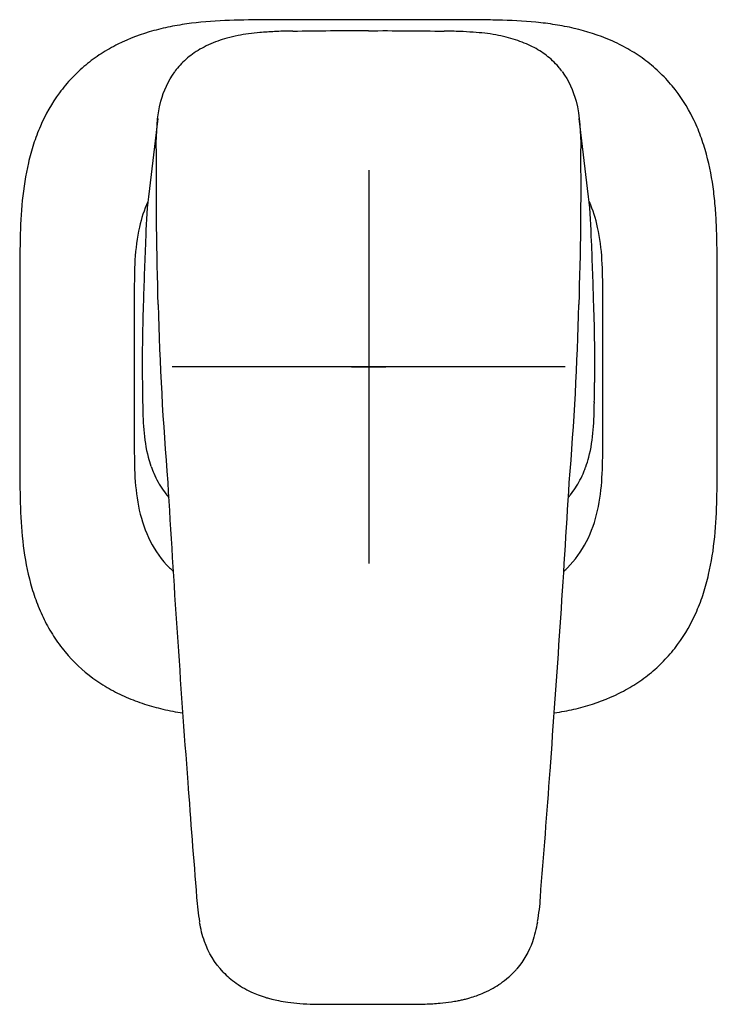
# Model space of a CAD drawing. Header units: millimetres. Extents: x -18 to 603, y -35 to 466.
# Tile 13 of 14: x 207 to 278, y 365 to 465. Entities that reach past the tile are written whole.
import ezdxf

# ---------------------------------------------------------------- set-up
doc = ezdxf.new("R2010")
doc.units = ezdxf.units.MM
doc.layers.add('Default', color=7, linetype='Continuous')
doc.layers.add('DV1_Default', color=7, linetype='Continuous')

# ---------------------------------------------------------------- blocks, each defined once
blk = doc.blocks.new('SEANNOT_GROUP4')
at = {"layer": 'Default', "color": 136}
for p, q in [((242.98, 450.05), (242.98, 410.05)), ((262.98, 430.05), (222.98, 430.05))]:
    blk.add_line(p, q, dxfattribs=at)
blk = doc.blocks.new('SE')
at = {"layer": 'DV1_Default', "color": 7}
for p, q in [((221.5, 455.3), (220.56, 447.35)), ((265.36, 447.35), (264.41, 455.3)), ((219.12, 437.57), (219.12, 422.15)), ((266.8, 422.14), (266.8, 437.58))]:
    blk.add_line(p, q, dxfattribs=at)
for centre, radius, start, end in [((241.36, 113.76), 350.46, 89.7392, 90.9995), ((244.66, 110.94), 353.27, 89.0257, 90.276), ((583.8, 448.43), 362.47, 179.4, 181.9045), ((-97.9, 448.43), 362.49, 358.0957, 0.6), ((967.41, 413.36), 747.73, 177.74221, 178.23956), ((-481.49, 413.36), 747.73, 1.76044, 2.25779), ((406.69, 430.33), 186.76, 178.1581, 180.5755), ((550.19, 445.25), 328.77, 181.545, 184.7021), ((-64.29, 445.25), 328.79, 355.2979, 358.4549), ((75.32, 430.29), 190.67, 359.4493, 1.8171), ((682.89, 433.85), 462.98, 180.6683, 180.913), ((-197.57, 433.86), 463.57, 359.0871, 359.3316), ((2068.63, 526.54), 1849.28, 183.35558, 184.30368), ((-1582.72, 526.54), 1849.28, 355.73249, 356.64442), ((-1672.57, 532.4), 1939.33, 355.37674, 355.759), ((2012.93, 520.16), 1793.26, 184.23203, 184.60816), ((252.12, 378.07), 26.74, 184.2708, 189.6407), ((236.83, 377.78), 23.7, 349.9053, 355.8852)]:
    blk.add_arc(centre, radius, start, end, dxfattribs=at)
for centre, major_axis, start_param, end_param in [((235.26, 463.67), (0.006, -0.5), 3.126983, 3.166124), ((250.66, 463.67), (-0.006, -0.5), 3.117618, 3.153071)]:
    blk.add_ellipse(centre, major_axis=major_axis, ratio=0.008295, start_param=start_param, end_param=end_param, dxfattribs=at)
for points, knots in [([(232.7, 465.34), (231.41, 465.34), (230.11, 465.33), (227.52, 465.24), (226.23, 465.15), (224.3, 464.91), (223.66, 464.81), (222.7, 464.63), (222.38, 464.56), (221.74, 464.41), (221.42, 464.33), (219.85, 463.9), (218.63, 463.45), (217.17, 462.73), (216.88, 462.57), (216.31, 462.25), (216.03, 462.08), (215.2, 461.55), (214.67, 461.16), (213.68, 460.33), (213.2, 459.89), (212.53, 459.18), (212.32, 458.94), (211.9, 458.44), (211.7, 458.18), (210.72, 456.86), (210.08, 455.72), (209.43, 454.23), (209.3, 453.92), (209.07, 453.31), (208.96, 453), (208.66, 452.06), (208.49, 451.44), (208.05, 449.54), (207.85, 448.26), (207.59, 445.68), (207.53, 444.38), (207.49, 442.42), (207.48, 441.77), (207.47, 440.47), (207.47, 439.82), (207.47, 437.86), (207.46, 436.56), (207.45, 430.05), (207.46, 424.84), (207.47, 418.33), (207.48, 417.03), (207.57, 414.43), (207.66, 413.13), (207.98, 410.56), (208.22, 409.28), (208.65, 407.7), (208.75, 407.39), (208.95, 406.76), (209.06, 406.45), (209.4, 405.54), (209.66, 404.94), (210.23, 403.77), (210.56, 403.2), (211.09, 402.38), (211.27, 402.11), (211.66, 401.57), (211.87, 401.32), (212.91, 400.06), (213.85, 399.17), (215.17, 398.2), (215.44, 398.01), (216, 397.65), (216.28, 397.48), (217.13, 397), (217.71, 396.71), (218.91, 396.19), (219.52, 395.96), (220.46, 395.65), (220.78, 395.56), (221.41, 395.39), (221.72, 395.31), (222.71, 395.08), (223.38, 394.95), (224.05, 394.85)], [0, 0, 0, 0, 0.040775, 0.040775, 0.08155, 0.08155, 0.101937, 0.101937, 0.112131, 0.112131, 0.122325, 0.122325, 0.163099, 0.163099, 0.173293, 0.173293, 0.183487, 0.183487, 0.203874, 0.203874, 0.224262, 0.224262, 0.234455, 0.234455, 0.244649, 0.244649, 0.285424, 0.285424, 0.295618, 0.295618, 0.305811, 0.305811, 0.326199, 0.326199, 0.366974, 0.366974, 0.407748, 0.407748, 0.428136, 0.428136, 0.448523, 0.448523, 0.489298, 0.489298, 0.652397, 0.652397, 0.693172, 0.693172, 0.733947, 0.733947, 0.774722, 0.774722, 0.784916, 0.784916, 0.795109, 0.795109, 0.815497, 0.815497, 0.835884, 0.835884, 0.846078, 0.846078, 0.856272, 0.856272, 0.897046, 0.897046, 0.90724, 0.90724, 0.917434, 0.917434, 0.937821, 0.937821, 0.958209, 0.958209, 0.968402, 0.968402, 0.978596, 0.978596, 1, 1, 1, 1]), ([(261.87, 394.85), (262.21, 394.9), (262.56, 394.96), (263.22, 395.09), (263.54, 395.15), (264.18, 395.3), (264.5, 395.38), (266.08, 395.82), (267.3, 396.27), (268.76, 396.99), (269.05, 397.14), (269.62, 397.47), (269.9, 397.64), (270.73, 398.17), (271.25, 398.56), (272.25, 399.38), (272.72, 399.83), (273.39, 400.54), (273.61, 400.78), (274.03, 401.28), (274.23, 401.54), (275.2, 402.87), (275.84, 404), (276.49, 405.5), (276.62, 405.8), (276.85, 406.42), (276.96, 406.73), (277.26, 407.66), (277.43, 408.29), (277.87, 410.19), (278.07, 411.47), (278.33, 414.05), (278.39, 415.36), (278.43, 417.31), (278.44, 417.96), (278.45, 419.26), (278.45, 419.91), (278.45, 421.87), (278.45, 423.17), (278.46, 429.68), (278.46, 434.88), (278.44, 441.39), (278.44, 442.7), (278.37, 444.65), (278.33, 445.3), (278.24, 446.6), (278.17, 447.24), (277.93, 449.17), (277.69, 450.43), (277.18, 452.3), (276.99, 452.92), (276.65, 453.83), (276.53, 454.14), (276.27, 454.74), (276.13, 455.04), (275.4, 456.52), (274.7, 457.62), (273.65, 458.88), (273.44, 459.13), (272.98, 459.61), (272.75, 459.84), (272.03, 460.52), (271.53, 460.94), (270.48, 461.71), (269.93, 462.06), (268.79, 462.71), (268.2, 463.01), (266.39, 463.79), (265.15, 464.18), (263.25, 464.63), (262.6, 464.75), (261.63, 464.9), (261.31, 464.95), (260.66, 465.03), (260.33, 465.07), (258.71, 465.23), (257.41, 465.29), (255.45, 465.33), (254.8, 465.34), (253.5, 465.34), (252.85, 465.34), (250.9, 465.35), (249.6, 465.35), (243.1, 465.36), (237.9, 465.36), (232.7, 465.34)], [0, 0, 0, 0, 0.00901, 0.00901, 0.017408, 0.017408, 0.025806, 0.025806, 0.059399, 0.059399, 0.067797, 0.067797, 0.076196, 0.076196, 0.092992, 0.092992, 0.109788, 0.109788, 0.118187, 0.118187, 0.126585, 0.126585, 0.160178, 0.160178, 0.168576, 0.168576, 0.176974, 0.176974, 0.193771, 0.193771, 0.227364, 0.227364, 0.260956, 0.260956, 0.277753, 0.277753, 0.294549, 0.294549, 0.328142, 0.328142, 0.462514, 0.462514, 0.496107, 0.496107, 0.512903, 0.512903, 0.5297, 0.5297, 0.563292, 0.563292, 0.580089, 0.580089, 0.588487, 0.588487, 0.596885, 0.596885, 0.630478, 0.630478, 0.638876, 0.638876, 0.647275, 0.647275, 0.664071, 0.664071, 0.680868, 0.680868, 0.697664, 0.697664, 0.731257, 0.731257, 0.748053, 0.748053, 0.756452, 0.756452, 0.76485, 0.76485, 0.798443, 0.798443, 0.815239, 0.815239, 0.832036, 0.832036, 0.865628, 0.865628, 1, 1, 1, 1]), ([(235.25, 464.2), (235.2, 464.2), (234.61, 464.2), (233.45, 464.16), (232.02, 464.07), (230.77, 463.94), (229.65, 463.76), (228.6, 463.51), (227.59, 463.19), (226.67, 462.81), (225.81, 462.37), (225.04, 461.88), (224.36, 461.34), (223.79, 460.76), (223.41, 460.33), (223.27, 460.12), (223.26, 460.1)], [0, 0, 0, 0, 0.01055, 0.136863, 0.248459, 0.332978, 0.414406, 0.501013, 0.57494, 0.653098, 0.727333, 0.798097, 0.866127, 0.931859, 0.995757, 1, 1, 1, 1]), ([(262.63, 460.12), (262.51, 460.29), (262.25, 460.64), (261.71, 461.19), (261.08, 461.73), (260.39, 462.21), (259.64, 462.63), (258.81, 463), (257.91, 463.33), (256.94, 463.6), (255.9, 463.83), (254.78, 463.99), (253.57, 464.09), (252.17, 464.17), (251.26, 464.19), (250.67, 464.2)], [0, 0, 0, 0, 0.047254, 0.116197, 0.181957, 0.24651, 0.312968, 0.381955, 0.454065, 0.529799, 0.60952, 0.69339, 0.780873, 0.881156, 1, 1, 1, 1]), ([(221.35, 452.23), (221.37, 453.85), (221.41, 455.5), (222.11, 458.12), (222.57, 459.14), (223.24, 460.06)], [0, 0, 0, 0, 0.601646, 0.601646, 1, 1, 1, 1]), ([(262.66, 460.08), (263.34, 459.16), (263.8, 458.13), (264.5, 455.5), (264.55, 453.85), (264.56, 452.23)], [0, 0, 0, 0, 0.398537, 0.398537, 1, 1, 1, 1]), ([(220.49, 446.84), (220.12, 446.02), (219.84, 445.15), (219.14, 442.07), (219.12, 439.82), (219.12, 437.57)], [0, 0, 0, 0, 0.288108, 0.288108, 1, 1, 1, 1]), ([(266.8, 437.58), (266.8, 439.82), (266.77, 442.07), (266.08, 445.12), (265.81, 445.99), (265.44, 446.82)], [0, 0, 0, 0, 0.7113312, 0.7113312, 1, 1, 1, 1]), ([(219.97, 426.48), (220, 424.59), (220.05, 422.71), (220.62, 420.56), (220.71, 420.26), (220.82, 419.96)], [0, 0, 0, 0, 0.858839, 0.858839, 1, 1, 1, 1]), ([(265.07, 419.87), (265.18, 420.2), (265.29, 420.53), (265.86, 422.69), (265.92, 424.58), (265.95, 426.48)], [0, 0, 0, 0, 0.152166, 0.152166, 1, 1, 1, 1]), ([(219.12, 422.15), (219.12, 419.91), (219.14, 417.65), (219.88, 414.4), (220.24, 413.32), (221.25, 411.33), (221.92, 410.4), (222.83, 409.49), (222.96, 409.37), (223.09, 409.25)], [0, 0, 0, 0, 0.480586, 0.480586, 0.720878, 0.720878, 0.961171, 0.961171, 1, 1, 1, 1]), ([(262.86, 409.28), (262.97, 409.38), (263.09, 409.49), (263.98, 410.38), (264.64, 411.3), (265.66, 413.29), (266.03, 414.35), (266.77, 417.64), (266.8, 419.9), (266.8, 422.14)], [0, 0, 0, 0, 0.033835, 0.033835, 0.275376, 0.275376, 0.516917, 0.516917, 1, 1, 1, 1]), ([(220.83, 419.92), (220.92, 419.66), (221.11, 419.16), (221.52, 418.33), (222.03, 417.51), (222.41, 417.01), (222.62, 416.77)], [0, 0, 0, 0, 0.208875, 0.481323, 0.745706, 1, 1, 1, 1]), ([(263.31, 416.78), (263.37, 416.85), (263.62, 417.16), (264.04, 417.74), (264.5, 418.52), (264.84, 419.25), (264.99, 419.66), (265.05, 419.83)], [0, 0, 0, 0, 0.083415, 0.333366, 0.592048, 0.858994, 1, 1, 1, 1]), ([(260.15, 373.58), (260.03, 372.89), (259.87, 372.22), (259.29, 370.59), (258.77, 369.66), (258.06, 368.83)], [0, 0, 0, 0, 0.403067, 0.403067, 1, 1, 1, 1]), ([(228.18, 368.49), (227.3, 369.4), (226.67, 370.47), (226.04, 372.24), (225.88, 372.89), (225.77, 373.54)], [0, 0, 0, 0, 0.636738, 0.636738, 1, 1, 1, 1]), ([(246.86, 365.21), (247.55, 365.22), (248.59, 365.22), (250.14, 365.31), (251.22, 365.44), (251.95, 365.56), (252.42, 365.65), (252.85, 365.75), (253.36, 365.89), (254, 366.1), (254.8, 366.41), (255.63, 366.83), (256.45, 367.35), (257.23, 367.97), (257.75, 368.46), (257.98, 368.73), (258, 368.77), (258.03, 368.8), (258.06, 368.83)], [0, 0, 0, 0, 0.1522354, 0.2744825, 0.3673253, 0.417761, 0.4523034, 0.4853578, 0.5229758, 0.5803266, 0.6490314, 0.7339026, 0.8074743, 0.8898721, 0.9816131, 0.9816131, 0.9816131, 1, 1, 1, 1]), ([(228.18, 368.49), (228.54, 368.07), (229.01, 367.7), (229.48, 367.36), (229.77, 367.16), (230.32, 366.81), (231.15, 366.4), (231.82, 366.14), (232.31, 365.97), (232.71, 365.85), (233.2, 365.72), (233.89, 365.56), (234.84, 365.4), (236.03, 365.28), (237.49, 365.22), (238.45, 365.21), (239.06, 365.21)], [0, 0, 0, 0, 0.157931, 0.157931, 0.157931, 0.248312, 0.329056, 0.393566, 0.431516, 0.460813, 0.499324, 0.559104, 0.639447, 0.739833, 0.860123, 1, 1, 1, 1])]:
    blk.add_open_spline(points, degree=3, knots=knots, dxfattribs=at)
for points in [[(220.56, 447.35), (220.38, 445.84), (220.31, 444.32), (220.26, 442.82)], [(265.66, 442.82), (265.6, 444.33), (265.53, 445.84), (265.36, 447.35)], [(239.06, 365.22), (240.37, 365.22), (241.67, 365.22), (242.96, 365.22)], [(242.96, 365.22), (244.25, 365.22), (245.55, 365.22), (246.86, 365.22)]]:
    blk.add_open_spline(points, degree=3, dxfattribs=at)

msp = doc.modelspace()

# ---------------------------------------------------------------- linework, layer by layer
at = {"layer": 'Default', "color": 7}
for p, q in [((242.98, 431.8), (242.98, 428.31)), ((241.23, 430.05), (244.73, 430.05))]:
    msp.add_line(p, q, dxfattribs=at)

# ---------------------------------------------------------------- block references
at = {"layer": 'Default'}
for name in ['SE', 'SEANNOT_GROUP4']:
    msp.add_blockref(name, (0, 0), dxfattribs=at)

doc.saveas('drawing.dxf')
